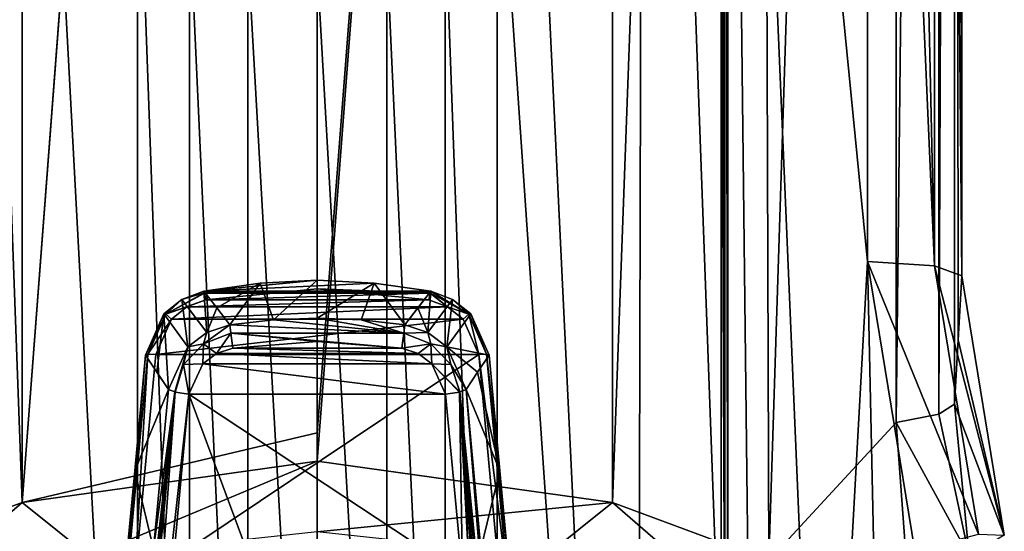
# Model space of a CAD drawing. Header units: metres. Extents: x -28 to 28, y -250 to 28.
# Tile 12 of 92: x -7 to 17, y -201 to -188. Entities that reach past the tile are written whole.
import ezdxf

# ---------------------------------------------------------------- set-up
doc = ezdxf.new("R2010")
doc.units = ezdxf.units.M
doc.layers.add('solid_10661053', color=7, linetype='CONTINUOUS')

msp = doc.modelspace()

# ---------------------------------------------------------------- linework, layer by layer
at = {"layer": 'solid_10661053'}
for points in [[(14.928708, -197.960129, 185.237167), (14.928708, -105.727554, 171.452911), (15.302803, -105.483009, 173.089188)], [(14.928708, -197.960129, 185.237167), (15.302803, -105.483009, 173.089188), (15.302803, -197.715591, 186.873444)], [(15.48158, -194.628799, 207.125397), (15.302803, -105.483009, 173.089188), (15.48158, -121.938683, 196.26178)], [(15.392191, -196.17218, 196.99942), (15.302803, -197.715591, 186.873444), (15.302803, -105.483009, 173.089188)], [(15.48158, -194.628799, 207.125397), (15.392191, -196.17218, 196.99942), (15.302803, -105.483009, 173.089188)], [(10.848744, -201.47377, 182.141312), (10.527095, -106.285652, 167.718582), (13.902626, -105.927193, 170.117081)], [(10.848744, -201.47377, 182.141312), (13.902626, -105.927193, 170.117081), (13.902626, -198.159775, 183.901337)], [(13.902626, -198.159775, 183.901337), (13.902626, -105.927193, 170.117081), (14.928708, -105.727554, 171.452911)], [(14.928708, -197.960129, 185.237167), (13.902626, -198.159775, 183.901337), (14.928708, -105.727554, 171.452911)], [(-7.088817, -200.077789, 180.056473), (-10.849114, -201.473907, 182.141556), (-10.525949, -106.285751, 167.717911)], [(-7.088817, -200.077789, 180.056473), (-10.525949, -106.285751, 167.717911), (-7.069123, -106.532249, 166.068573)], [(7.089748, -200.078171, 180.056885), (7.069231, -106.532249, 166.068527), (10.527095, -106.285652, 167.718582)], [(10.848744, -201.47377, 182.141312), (7.089748, -200.078171, 180.056885), (10.527095, -106.285652, 167.718582)], [(-7.088817, -200.077789, 180.056473), (-7.069123, -106.532249, 166.068573), (0.000003, -106.725121, 164.77803)], [(0.000003, -198.408615, 178.480225), (0.000003, -106.92292, 164.807587), (7.069231, -106.532249, 166.068527)], [(0.000004, -199.084442, 178.581223), (0.000003, -198.408615, 178.480225), (7.069231, -106.532249, 166.068527)], [(7.089748, -200.078171, 180.056885), (0.000004, -199.084442, 178.581223), (7.069231, -106.532249, 166.068527)], [(-7.088817, -200.077789, 180.056473), (0.000003, -106.725121, 164.77803), (0.000003, -106.92292, 164.807587)], [(-7.088817, -200.077789, 180.056473), (0.000003, -106.92292, 164.807587), (0.000003, -198.408615, 178.480225)], [(14.826135, -194.388153, 208.735596), (14.826198, -121.698044, 197.871933), (13.213319, -121.596146, 198.556213)], [(14.826135, -194.388153, 208.735596), (13.213319, -121.596146, 198.556213), (13.213319, -157.468613, 203.917389)], [(14.826135, -194.388153, 208.735596), (15.48158, -194.628799, 207.125397), (14.826198, -121.698044, 197.871933)], [(15.48158, -194.628799, 207.125397), (15.48158, -121.938683, 196.26178), (14.826198, -121.698044, 197.871933)], [(-4.316979, -220.477905, 213.466492), (-7.850322, -154.513596, 203.585968), (-7.661971, -231.714767, 215.125275)], [(-4.316835, -182.994202, 207.864517), (-7.850322, -154.513596, 203.585968), (-4.316979, -220.477905, 213.466492)], [(4.317756, -162.126312, 204.744431), (7.662177, -231.715347, 215.122971), (7.850902, -154.513397, 203.583481)], [(7.662177, -231.715347, 215.122971), (9.703361, -205.162415, 211.13562), (7.850902, -154.513397, 203.583481)], [(9.703447, -182.741287, 207.78476), (7.850902, -154.513397, 203.583481), (9.703361, -205.162415, 211.13562)], [(9.864964, -160.161438, 204.360519), (13.213239, -194.285904, 209.419769), (13.213319, -157.468613, 203.917389)], [(14.826135, -194.388153, 208.735596), (13.213319, -157.468613, 203.917389), (13.213239, -194.285904, 209.419769)], [(9.787598, -205.164307, 211.122787), (9.703533, -160.15419, 204.409088), (9.703447, -182.741287, 207.78476)], [(9.787598, -205.164307, 211.122787), (9.787772, -160.156097, 204.396271), (9.703533, -160.15419, 204.409088)], [(9.787598, -205.164307, 211.122787), (9.864788, -205.169647, 211.087051), (9.787772, -160.156097, 204.396271)], [(9.787772, -160.156097, 204.396271), (9.864788, -205.169647, 211.087051), (9.864964, -160.161438, 204.360519)], [(9.864964, -160.161438, 204.360519), (9.864788, -205.169647, 211.087051), (10.440787, -209.655426, 211.751297)], [(9.864964, -160.161438, 204.360519), (12.132125, -213.858353, 212.359314), (13.213239, -194.285904, 209.419769)], [(9.864964, -160.161438, 204.360519), (10.440787, -209.655426, 211.751297), (12.132125, -213.858353, 212.359314)], [(4.317756, -162.126312, 204.744431), (4.317676, -182.994553, 207.86322), (7.662177, -231.715347, 215.122971)], [(9.787598, -205.164307, 211.122787), (9.703447, -182.741287, 207.78476), (9.703361, -205.162415, 211.13562)], [(-4.316835, -182.994202, 207.864517), (-4.316979, -220.477905, 213.466492), (-3.072014, -217.538681, 213.031876)], [(-3.072062, -185.932037, 208.308228), (-4.316835, -182.994202, 207.864517), (-3.072014, -217.538681, 213.031876)], [(4.317676, -182.994553, 207.86322), (3.072713, -185.932358, 208.307312), (4.317533, -220.478256, 213.465195)], [(4.317676, -182.994553, 207.86322), (4.317533, -220.478256, 213.465195), (7.662177, -231.715347, 215.122971)], [(-3.072062, -185.932037, 208.308228), (-3.072014, -217.538681, 213.031876), (-1.669998, -216.619736, 212.897812)], [(-1.669682, -186.850281, 208.448746), (-3.072062, -185.932037, 208.308228), (-1.669998, -216.619736, 212.897812)], [(3.072713, -185.932358, 208.307312), (1.670698, -186.850281, 208.448212), (3.07276, -217.539017, 213.03096)], [(3.072713, -185.932358, 208.307312), (3.07276, -217.539017, 213.03096), (4.317533, -220.478256, 213.465195)], [(-1.669682, -186.850281, 208.448746), (-1.669998, -216.619736, 212.897812), (0.000294, -216.293839, 212.850311)], [(-1.669682, -186.850281, 208.448746), (0.000294, -216.293839, 212.850311), (0.000406, -187.175751, 208.498596)], [(1.670698, -186.850281, 208.448212), (0.000406, -187.175751, 208.498596), (1.670381, -216.619736, 212.897293)], [(1.670698, -186.850281, 208.448212), (1.670381, -216.619736, 212.897293), (3.07276, -217.539017, 213.03096)], [(0.000406, -187.175751, 208.498596), (0.000294, -216.293839, 212.850311), (1.670381, -216.619736, 212.897293)], [(12.132125, -213.858353, 212.359314), (13.811332, -221.701477, 213.508545), (13.213239, -194.285904, 209.419769)], [(13.811332, -221.701477, 213.508545), (14.353537, -201.242645, 210.442902), (13.213239, -194.285904, 209.419769)], [(15.882645, -200.839127, 209.682617), (13.213239, -194.285904, 209.419769), (14.353537, -201.242645, 210.442902)], [(14.826135, -194.388153, 208.735596), (13.213239, -194.285904, 209.419769), (15.882645, -200.839127, 209.682617)], [(14.826135, -194.388153, 208.735596), (16.501728, -200.868347, 208.04097), (15.48158, -194.628799, 207.125397)], [(14.826135, -194.388153, 208.735596), (15.882645, -200.839127, 209.682617), (16.501728, -200.868347, 208.04097)], [(16.501728, -200.868347, 208.04097), (15.392191, -196.17218, 196.99942), (15.48158, -194.628799, 207.125397)], [(-1.369847, -194.805573, 173.631317), (-2.726522, -195.004456, 173.661041), (-2.72646, -195.00322, 173.667465)], [(-1.369847, -194.805573, 173.631317), (-2.414588, -195.405197, 171.408386), (-2.726522, -195.004456, 173.661041)], [(0, -194.739075, 173.621368), (-1.369847, -194.805573, 173.631317), (-2.72646, -195.00322, 173.667465)], [(1.369847, -194.805573, 173.631317), (0, -194.739075, 173.621368), (-2.72646, -195.00322, 173.667465)], [(2.726521, -195.004456, 173.661041), (1.369847, -194.805573, 173.631317), (-2.72646, -195.00322, 173.667465)], [(-1.369847, -194.805573, 173.631317), (-2.104052, -195.810242, 169.167694), (-2.414588, -195.405197, 171.408386)], [(-1.055139, -195.690155, 169.14975), (-2.104052, -195.810242, 169.167694), (-1.369847, -194.805573, 173.631317)], [(-1.055139, -195.690155, 169.14975), (-1.369847, -194.805573, 173.631317), (0, -194.739075, 173.621368)], [(0, -195.650055, 169.143753), (-1.055139, -195.690155, 169.14975), (0, -194.739075, 173.621368)], [(0, -195.650055, 169.143753), (0, -194.739075, 173.621368), (1.369847, -194.805573, 173.631317)], [(1.055139, -195.690155, 169.14975), (0, -195.650055, 169.143753), (1.369847, -194.805573, 173.631317)], [(2.104052, -195.810242, 169.167694), (1.055139, -195.690155, 169.14975), (1.369847, -194.805573, 173.631317)], [(2.104052, -195.810242, 169.167694), (1.369847, -194.805573, 173.631317), (2.726521, -195.004456, 173.661041)], [(-3.251741, -195.199295, 173.681961), (-3.639406, -195.555771, 173.924042), (-2.714293, -195.038834, 173.84726)], [(-2.712314, -195.047089, 173.859375), (-2.714293, -195.038834, 173.84726), (-3.639406, -195.555771, 173.924042)], [(-2.677853, -195.207748, 173.957428), (-2.712314, -195.047089, 173.859375), (-3.639406, -195.555771, 173.924042)], [(-3.251741, -195.199295, 173.681961), (-2.726589, -195.002197, 173.67392), (-2.726522, -195.004456, 173.661041)], [(-3.251741, -195.199295, 173.681961), (-2.714293, -195.038834, 173.84726), (-2.726589, -195.002197, 173.67392)], [(-2.652383, -195.992752, 169.177963), (-3.251741, -195.199295, 173.681961), (-2.726522, -195.004456, 173.661041)], [(-2.726589, -195.002197, 173.67392), (-2.72646, -195.00322, 173.667465), (-2.726522, -195.004456, 173.661041)], [(2.726448, -195.00322, 173.667465), (-2.72646, -195.00322, 173.667465), (-2.726589, -195.002197, 173.67392)], [(2.726589, -195.002197, 173.67392), (-2.726589, -195.002197, 173.67392), (-2.714293, -195.038834, 173.84726)], [(2.726589, -195.002197, 173.67392), (2.726448, -195.00322, 173.667465), (-2.726589, -195.002197, 173.67392)], [(-2.414588, -195.405197, 171.408386), (-2.652383, -195.992752, 169.177963), (-2.726522, -195.004456, 173.661041)], [(2.726448, -195.00322, 173.667465), (2.726521, -195.004456, 173.661041), (-2.72646, -195.00322, 173.667465)], [(2.714363, -195.038559, 173.846802), (2.726589, -195.002197, 173.67392), (-2.714293, -195.038834, 173.84726)], [(2.714363, -195.038559, 173.846802), (-2.714293, -195.038834, 173.84726), (-2.712314, -195.047089, 173.859375)], [(2.712314, -195.047089, 173.859375), (2.714363, -195.038559, 173.846802), (-2.712314, -195.047089, 173.859375)], [(2.712314, -195.047089, 173.859375), (-2.712314, -195.047089, 173.859375), (-2.677853, -195.207748, 173.957428)], [(2.677853, -195.207748, 173.957428), (0, -194.947098, 173.918472), (-2.677853, -195.207748, 173.957428)], [(2.712314, -195.047089, 173.859375), (-2.677853, -195.207748, 173.957428), (0, -194.947098, 173.918472)], [(2.712314, -195.047089, 173.859375), (0, -194.947098, 173.918472), (2.677853, -195.207748, 173.957428)], [(2.41459, -195.405197, 171.408401), (2.104052, -195.810242, 169.167694), (2.726521, -195.004456, 173.661041)], [(2.652888, -195.993027, 169.177979), (2.41459, -195.405197, 171.408401), (2.726521, -195.004456, 173.661041)], [(3.2516, -195.199219, 173.681946), (2.652888, -195.993027, 169.177979), (2.726521, -195.004456, 173.661041)], [(2.712314, -195.047089, 173.859375), (2.677853, -195.207748, 173.957428), (3.129431, -195.37384, 173.982239)], [(2.712314, -195.047089, 173.859375), (3.129431, -195.37384, 173.982239), (2.714363, -195.038559, 173.846802)], [(3.640134, -195.556046, 173.92366), (2.726589, -195.002197, 173.67392), (2.714363, -195.038559, 173.846802)], [(3.640134, -195.556046, 173.92366), (2.714363, -195.038559, 173.846802), (3.129431, -195.37384, 173.982239)], [(2.726589, -195.002197, 173.67392), (2.726521, -195.004456, 173.661041), (2.726448, -195.00322, 173.667465)], [(3.640134, -195.556046, 173.92366), (2.726521, -195.004456, 173.661041), (2.726589, -195.002197, 173.67392)], [(3.640134, -195.556046, 173.92366), (3.2516, -195.199219, 173.681946), (2.726521, -195.004456, 173.661041)], [(-3.251741, -195.199295, 173.681961), (-3.687388, -195.546478, 173.727829), (-3.639406, -195.555771, 173.924042)], [(-3.110931, -196.340164, 169.21759), (-3.687388, -195.546478, 173.727829), (-3.251741, -195.199295, 173.681961)], [(-3.129528, -195.373886, 173.982254), (-2.677853, -195.207748, 173.957428), (-3.639406, -195.555771, 173.924042)], [(-2.652383, -195.992752, 169.177963), (-3.110931, -196.340164, 169.21759), (-3.251741, -195.199295, 173.681961)], [(2.677853, -195.207748, 173.957428), (-2.677853, -195.207748, 173.957428), (-3.129528, -195.373886, 173.982254)], [(3.129431, -195.37384, 173.982239), (2.677853, -195.207748, 173.957428), (-3.129528, -195.373886, 173.982254)], [(3.2516, -195.199219, 173.681946), (3.110881, -196.340118, 169.217575), (2.652888, -195.993027, 169.177979)], [(3.2516, -195.199219, 173.681946), (3.687523, -195.546631, 173.727844), (3.110881, -196.340118, 169.217575)], [(3.640134, -195.556046, 173.92366), (3.687523, -195.546631, 173.727844), (3.2516, -195.199219, 173.681946)], [(-3.687388, -195.546478, 173.727829), (-3.852154, -196.95015, 171.618591), (-4.128115, -196.542358, 173.873306)], [(-3.687388, -195.546478, 173.727829), (-4.128115, -196.542358, 173.873306), (-3.639406, -195.555771, 173.924042)], [(-3.639406, -195.555771, 173.924042), (-4.128115, -196.542358, 173.873306), (-4.067564, -196.518875, 174.067993)], [(-3.50329, -195.670654, 174.026611), (-3.639406, -195.555771, 173.924042), (-4.067564, -196.518875, 174.067993)], [(-3.687388, -195.546478, 173.727829), (-3.576715, -197.363586, 169.3647), (-3.852154, -196.95015, 171.618591)], [(-3.110931, -196.340164, 169.21759), (-3.576715, -197.363586, 169.3647), (-3.687388, -195.546478, 173.727829)], [(-3.50329, -195.670654, 174.026611), (-3.129528, -195.373886, 173.982254), (-3.639406, -195.555771, 173.924042)], [(3.129431, -195.37384, 173.982239), (-3.129528, -195.373886, 173.982254), (-3.50329, -195.670654, 174.026611)], [(3.503296, -195.670639, 174.026596), (3.129431, -195.37384, 173.982239), (-3.50329, -195.670654, 174.026611)], [(-2.414588, -195.405197, 171.408386), (-2.104052, -195.810242, 169.167694), (-2.652383, -195.992752, 169.177963)], [(2.652888, -195.993027, 169.177979), (2.104052, -195.810242, 169.167694), (2.41459, -195.405197, 171.408401)], [(3.687523, -195.546631, 173.727844), (4.128115, -196.542358, 173.873306), (3.110881, -196.340118, 169.217575)], [(3.640134, -195.556046, 173.92366), (3.129431, -195.37384, 173.982239), (3.503296, -195.670639, 174.026596)], [(3.640134, -195.556046, 173.92366), (3.503296, -195.670639, 174.026596), (3.881015, -196.523315, 174.154037)], [(3.640134, -195.556046, 173.92366), (4.067914, -196.518906, 174.067581), (3.687523, -195.546631, 173.727844)], [(3.640134, -195.556046, 173.92366), (3.881015, -196.523315, 174.154037), (4.067914, -196.518906, 174.067581)], [(3.687523, -195.546631, 173.727844), (4.067914, -196.518906, 174.067581), (4.128115, -196.542358, 173.873306)], [(-3.50329, -195.670654, 174.026611), (-4.067564, -196.518875, 174.067993), (-3.881016, -196.523315, 174.154037)], [(3.503296, -195.670639, 174.026596), (-3.50329, -195.670654, 174.026611), (-3.881016, -196.523315, 174.154037)], [(3.503296, -195.670639, 174.026596), (-3.881016, -196.523315, 174.154037), (3.881015, -196.523315, 174.154037)], [(-2.729988, -196.262878, 168.895096), (-2.652383, -195.992752, 169.177963), (-2.104052, -195.810242, 169.167694)], [(-2.729988, -196.262878, 168.895096), (-2.104052, -195.810242, 169.167694), (-2.080304, -196.011642, 168.857513)], [(2.080302, -196.011658, 168.857513), (-2.104052, -195.810242, 169.167694), (-1.055139, -195.690155, 169.14975)], [(2.080302, -196.011658, 168.857513), (-2.080304, -196.011642, 168.857513), (-2.104052, -195.810242, 169.167694)], [(2.080302, -196.011658, 168.857513), (-1.055139, -195.690155, 169.14975), (0, -195.650055, 169.143753)], [(2.080302, -196.011658, 168.857513), (0, -195.650055, 169.143753), (1.055139, -195.690155, 169.14975)], [(2.080302, -196.011658, 168.857513), (1.055139, -195.690155, 169.14975), (2.104052, -195.810242, 169.167694)], [(2.652888, -195.993027, 169.177979), (2.080302, -196.011658, 168.857513), (2.104052, -195.810242, 169.167694)], [(-2.729988, -196.262878, 168.895096), (-3.110931, -196.340164, 169.21759), (-2.652383, -195.992752, 169.177963)], [(-2.422013, -196.497131, 168.79126), (-2.729988, -196.262878, 168.895096), (-2.080304, -196.011642, 168.857513)], [(-2.422013, -196.497131, 168.79126), (-2.080304, -196.011642, 168.857513), (-2.02763, -196.368301, 168.772003)], [(0, -196.213928, 168.748932), (-2.02763, -196.368301, 168.772003), (-2.080304, -196.011642, 168.857513)], [(0, -196.213928, 168.748932), (-2.080304, -196.011642, 168.857513), (2.02763, -196.368301, 168.772003)], [(2.080302, -196.011658, 168.857513), (2.02763, -196.368301, 168.772003), (-2.080304, -196.011642, 168.857513)], [(2.729981, -196.262863, 168.895081), (2.02763, -196.368301, 168.772003), (2.080302, -196.011658, 168.857513)], [(2.652888, -195.993027, 169.177979), (2.729981, -196.262863, 168.895081), (2.080302, -196.011658, 168.857513)], [(2.652888, -195.993027, 169.177979), (3.110881, -196.340118, 169.217575), (2.729981, -196.262863, 168.895081)], [(-3.209603, -196.764557, 168.970062), (-3.110931, -196.340164, 169.21759), (-2.729988, -196.262878, 168.895096)], [(-2.750003, -196.743835, 168.828125), (-3.209603, -196.764557, 168.970062), (-2.729988, -196.262878, 168.895096)], [(-2.422013, -196.497131, 168.79126), (-2.750003, -196.743835, 168.828125), (-2.729988, -196.262878, 168.895096)], [(0, -196.213928, 168.748932), (2.02763, -196.368301, 168.772003), (-2.02763, -196.368301, 168.772003)], [(2.729981, -196.262863, 168.895081), (2.421414, -196.496826, 168.791214), (2.02763, -196.368301, 168.772003)], [(2.729981, -196.262863, 168.895081), (2.749708, -196.74353, 168.828079), (2.421414, -196.496826, 168.791214)], [(2.729981, -196.262863, 168.895081), (3.209595, -196.764542, 168.970062), (2.749708, -196.74353, 168.828079)], [(3.110881, -196.340118, 169.217575), (3.209595, -196.764542, 168.970062), (2.729981, -196.262863, 168.895081)], [(16.501728, -200.868347, 208.04097), (15.302803, -197.715591, 186.873444), (15.392191, -196.17218, 196.99942)], [(-4.582387, -202.072128, 174.898026), (-4.067564, -196.518875, 174.067993), (-4.128115, -196.542358, 173.873306)], [(-4.582387, -202.072128, 174.898026), (-4.395931, -202.076569, 174.983978), (-4.067564, -196.518875, 174.067993)], [(-4.395931, -202.076569, 174.983978), (-3.881016, -196.523315, 174.154037), (-4.067564, -196.518875, 174.067993)], [(3.881015, -196.523315, 174.154037), (-3.881016, -196.523315, 174.154037), (-4.395931, -202.076569, 174.983978)], [(3.881015, -196.523315, 174.154037), (-4.395931, -202.076569, 174.983978), (4.39593, -202.076569, 174.983978)], [(-3.424735, -197.422058, 169.067825), (-3.576715, -197.363586, 169.3647), (-3.110931, -196.340164, 169.21759)], [(-3.424735, -197.422058, 169.067825), (-3.110931, -196.340164, 169.21759), (-3.209603, -196.764557, 168.970062)], [(2.749708, -196.74353, 168.828079), (-2.750003, -196.743835, 168.828125), (-2.422013, -196.497131, 168.79126)], [(2.421414, -196.496826, 168.791214), (-2.422013, -196.497131, 168.79126), (-2.02763, -196.368301, 168.772003)], [(2.421414, -196.496826, 168.791214), (2.749708, -196.74353, 168.828079), (-2.422013, -196.497131, 168.79126)], [(2.02763, -196.368301, 168.772003), (2.421414, -196.496826, 168.791214), (-2.02763, -196.368301, 168.772003)], [(3.110881, -196.340118, 169.217575), (4.128115, -196.542358, 173.873306), (3.852147, -196.950165, 171.618515)], [(3.110881, -196.340118, 169.217575), (3.852147, -196.950165, 171.618515), (3.576715, -197.363586, 169.3647)], [(3.110881, -196.340118, 169.217575), (3.576715, -197.363586, 169.3647), (3.209595, -196.764542, 168.970062)], [(4.067914, -196.518906, 174.067581), (3.881015, -196.523315, 174.154037), (4.582387, -202.072128, 174.898026)], [(3.881015, -196.523315, 174.154037), (4.39593, -202.076569, 174.983978), (4.582387, -202.072128, 174.898026)], [(4.067914, -196.518906, 174.067581), (4.64303, -202.095612, 174.703232), (4.385572, -199.318985, 174.288269)], [(4.067914, -196.518906, 174.067581), (4.582387, -202.072128, 174.898026), (4.64303, -202.095612, 174.703232)], [(4.067914, -196.518906, 174.067581), (4.385572, -199.318985, 174.288269), (4.128115, -196.542358, 173.873306)], [(-4.582387, -202.072128, 174.898026), (-4.128115, -196.542358, 173.873306), (-4.385573, -199.318985, 174.288269)], [(-3.576715, -197.363586, 169.3647), (-4.385573, -199.318985, 174.288269), (-4.128115, -196.542358, 173.873306)], [(-3.852154, -196.95015, 171.618591), (-3.576715, -197.363586, 169.3647), (-4.128115, -196.542358, 173.873306)], [(-2.750003, -196.743835, 168.828125), (-3.082515, -197.473312, 168.937149), (-3.209603, -196.764557, 168.970062)], [(3.082515, -197.473312, 168.937149), (-3.082515, -197.473312, 168.937149), (-2.750003, -196.743835, 168.828125)], [(2.749708, -196.74353, 168.828079), (3.082515, -197.473312, 168.937149), (-2.750003, -196.743835, 168.828125)], [(3.412436, -197.424835, 169.056824), (3.082515, -197.473312, 168.937149), (2.749708, -196.74353, 168.828079)], [(3.424746, -197.422043, 169.067841), (3.412436, -197.424835, 169.056824), (2.749708, -196.74353, 168.828079)], [(3.209595, -196.764542, 168.970062), (3.424746, -197.422043, 169.067841), (2.749708, -196.74353, 168.828079)], [(3.852147, -196.950165, 171.618515), (4.128115, -196.542358, 173.873306), (4.385572, -199.318985, 174.288269)], [(-3.412436, -197.424835, 169.056824), (-3.424735, -197.422058, 169.067825), (-3.209603, -196.764557, 168.970062)], [(-3.082515, -197.473312, 168.937149), (-3.412436, -197.424835, 169.056824), (-3.209603, -196.764557, 168.970062)], [(3.209595, -196.764542, 168.970062), (3.576715, -197.363586, 169.3647), (3.424746, -197.422043, 169.067841)], [(3.576715, -197.363586, 169.3647), (3.852147, -196.950165, 171.618515), (4.385572, -199.318985, 174.288269)], [(-3.576715, -197.363586, 169.3647), (-3.932236, -201.197815, 169.937729), (-4.385573, -199.318985, 174.288269)], [(-3.424735, -197.422058, 169.067825), (-4.287757, -205.032028, 170.510757), (-3.932236, -201.197815, 169.937729)], [(-4.272535, -205.575684, 170.401672), (-4.287757, -205.032028, 170.510757), (-3.424735, -197.422058, 169.067825)], [(-4.272535, -205.575684, 170.401672), (-3.424735, -197.422058, 169.067825), (-4.206909, -205.896637, 170.330994)], [(-4.206909, -205.896637, 170.330994), (-3.424735, -197.422058, 169.067825), (-3.412436, -197.424835, 169.056824)], [(-4.206909, -205.896637, 170.330994), (-3.412436, -197.424835, 169.056824), (-4.043349, -206.152267, 170.259171)], [(-4.043349, -206.152267, 170.259171), (-3.412436, -197.424835, 169.056824), (-3.082515, -197.473312, 168.937149)], [(-3.424735, -197.422058, 169.067825), (-3.932236, -201.197815, 169.937729), (-3.576715, -197.363586, 169.3647)], [(3.412436, -197.424835, 169.056824), (3.485564, -201.820114, 169.586792), (3.082515, -197.473312, 168.937149)], [(4.206936, -205.896515, 170.331009), (3.412436, -197.424835, 169.056824), (3.424746, -197.422043, 169.067841)], [(3.412436, -197.424835, 169.056824), (3.8877, -206.157043, 170.23494), (3.485564, -201.820114, 169.586792)], [(4.043891, -206.151962, 170.259308), (3.8877, -206.157043, 170.23494), (3.412436, -197.424835, 169.056824)], [(4.124547, -206.072769, 170.28595), (4.043891, -206.151962, 170.259308), (3.412436, -197.424835, 169.056824)], [(4.206936, -205.896515, 170.331009), (4.124547, -206.072769, 170.28595), (3.412436, -197.424835, 169.056824)], [(4.253992, -205.702698, 170.374619), (3.424746, -197.422043, 169.067841), (3.576715, -197.363586, 169.3647)], [(4.253992, -205.702698, 170.374619), (4.206936, -205.896515, 170.331009), (3.424746, -197.422043, 169.067841)], [(3.932236, -201.197815, 169.937729), (3.576715, -197.363586, 169.3647), (4.385572, -199.318985, 174.288269)], [(4.285846, -205.424896, 170.4328), (3.576715, -197.363586, 169.3647), (3.932236, -201.197815, 169.937729)], [(4.285846, -205.424896, 170.4328), (4.253992, -205.702698, 170.374619), (3.576715, -197.363586, 169.3647)], [(-4.043349, -206.152267, 170.259171), (-3.082515, -197.473312, 168.937149), (-3.887699, -206.157043, 170.23494)], [(0, -205.7966, 170.181076), (-3.887699, -206.157043, 170.23494), (-3.082515, -197.473312, 168.937149)], [(3.485564, -201.820114, 169.586792), (0, -205.7966, 170.181076), (-3.082515, -197.473312, 168.937149)], [(3.082515, -197.473312, 168.937149), (3.485564, -201.820114, 169.586792), (-3.082515, -197.473312, 168.937149)], [(15.66119, -201.369797, 187.799484), (14.928708, -197.960129, 185.237167), (15.302803, -197.715591, 186.873444)], [(15.66119, -201.369797, 187.799484), (15.302803, -197.715591, 186.873444), (16.501728, -200.868347, 208.04097)], [(14.113273, -201.001465, 184.510193), (10.848744, -201.47377, 182.141312), (13.902626, -198.159775, 183.901337)], [(15.66119, -201.369797, 187.799484), (13.902626, -198.159775, 183.901337), (14.928708, -197.960129, 185.237167)], [(15.66119, -201.369797, 187.799484), (14.113273, -201.001465, 184.510193), (13.902626, -198.159775, 183.901337)], [(-7.088817, -200.077789, 180.056473), (0.000003, -198.408615, 178.480225), (0.000004, -199.084442, 178.581223)], [(-5.473919, -201.377792, 179.006866), (-7.088817, -200.077789, 180.056473), (0.000004, -199.084442, 178.581223)], [(-5.473919, -201.377792, 179.006866), (0.000004, -199.084442, 178.581223), (0.000001, -200.784317, 178.161392)], [(0.000001, -200.784317, 178.161392), (0.000004, -199.084442, 178.581223), (7.089748, -200.078171, 180.056885)], [(-4.600203, -202.136993, 174.365036), (-4.64303, -202.095612, 174.703247), (-4.385573, -199.318985, 174.288269)], [(-4.582387, -202.072128, 174.898026), (-4.385573, -199.318985, 174.288269), (-4.64303, -202.095612, 174.703247)], [(-4.600203, -202.136993, 174.365036), (-4.385573, -199.318985, 174.288269), (-4.55714, -202.178513, 174.025024)], [(-3.932236, -201.197815, 169.937729), (-4.55714, -202.178513, 174.025024), (-4.385573, -199.318985, 174.288269)], [(3.932236, -201.197815, 169.937729), (4.385572, -199.318985, 174.288269), (4.64303, -202.095612, 174.703232)], [(-10.419688, -202.9758, 181.317551), (-10.849114, -201.473907, 182.141556), (-7.088817, -200.077789, 180.056473)], [(-5.473919, -201.377792, 179.006866), (-10.419688, -202.9758, 181.317551), (-7.088817, -200.077789, 180.056473)], [(5.473251, -201.37767, 179.006622), (0.000001, -200.784317, 178.161392), (7.089748, -200.078171, 180.056885)], [(10.419362, -202.975647, 181.317352), (5.473251, -201.37767, 179.006622), (7.089748, -200.078171, 180.056885)], [(10.419362, -202.975647, 181.317352), (7.089748, -200.078171, 180.056885), (10.848744, -201.47377, 182.141312)]]:
    msp.add_3dface(points, dxfattribs=at)

doc.saveas('drawing.dxf')
